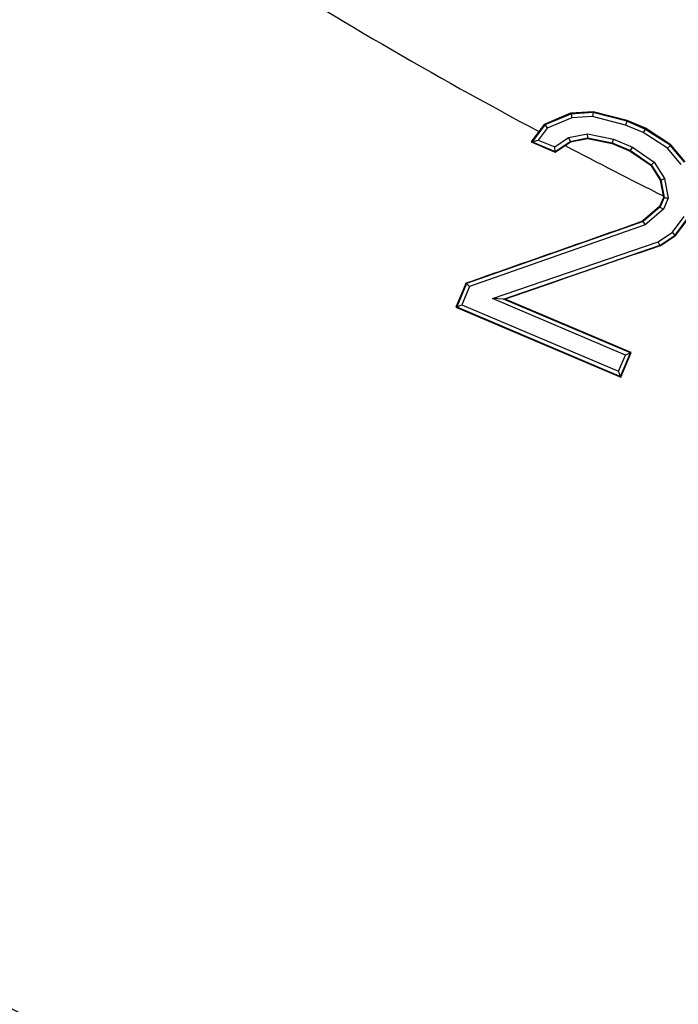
# Model space of a CAD drawing. Header units: inches. Extents: x 0 to 34, y 0 to 22.
# Tile 6 of 175: x 3.51 to 3.719, y 3.801 to 4.113. Entities that reach past the tile are written whole.
import ezdxf

# ---------------------------------------------------------------- set-up
doc = ezdxf.new("R2010")
doc.units = ezdxf.units.IN
doc.header["$LTSCALE"] = 1.87
doc.header["$MEASUREMENT"] = 0
doc.layers.get('0').update_dxf_attribs({"linetype": 'CONTINUOUS'})
doc.layers.add('3_ALL_AXES', color=7, linetype='CONTINUOUS')
doc.layers.add('7_ALL_FEATURES', color=7, linetype='CONTINUOUS')
doc.styles.get("Standard").update_dxf_attribs({"font": 'txt', "width": 0.8})
doc.dimstyles.new('DIMSTYLE_2', dxfattribs={"dimtxt": 0.14, "dimasz": 0.156, "dimexe": 0.125, "dimexo": 0.0625, "dimgap": 0.07, "dimtad": 0, "dimtih": 1, "dimtoh": 1, "dimlfac": 4, "dimzin": 4, "dimdsep": 46, "dimtxsty": 'Standard', "dimblk": '_FILLED', "dimblk1": '_FILLED', "dimblk2": '_FILLED', "dimcen": 0.09, "dimadec": 0, "dimazin": 0, "dimtp": 0.001, "dimtm": 0.001, "dimtfac": 1, "dimtofl": 0, "dimtmove": 0, "dimatfit": 3, "dimldrblk": '_FILLED', "dimfxl": 0, "dimtolj": 1, "dimtzin": 4, "dimarcsym": 0})

# ---------------------------------------------------------------- blocks, each defined once
blk = doc.blocks.new('_FILLED')
at = {"color": 0, "linetype": 'ByBlock'}
blk.add_solid([(0, 0), (-1, 0.2003), (-1, -0.2003)], dxfattribs=at)
blk = doc.blocks.new('*D19')
at = {"color": 2, "linetype": 'Continuous'}
for p, q in [((4.48959, 4.11936), (4.48959, 2.08199)), ((2.70059, 2.55282), (2.70059, 2.08199)), ((3.59509, 2.20699), (2.06907, 2.20699)), ((2.70059, 2.20699), (3.59509, 2.20699)), ((4.48959, 2.20699), (3.59509, 2.20699))]:
    blk.add_line(p, q, dxfattribs=at)
at = {"color": 2, "linetype": 'Continuous', "xscale": 0.156, "yscale": 0.156, "zscale": 0.156, "rotation": 180}
blk.add_blockref('_FILLED', (2.70059, 2.20699), dxfattribs=at)
at = {"color": 2, "linetype": 'Continuous', "xscale": 0.156, "yscale": 0.156, "zscale": 0.156}
blk.add_blockref('_FILLED', (4.48959, 2.20699), dxfattribs=at)
at = {"color": 2, "linetype": 'Continuous', "insert": (1.66307, 2.27699), "char_height": 0.14, "width": 0.784, "attachment_point": 3, "line_spacing_factor": 0.9}
blk.add_mtext('7.16\\P[181,8]', dxfattribs=at)
blk = doc.blocks.new('*D20')
at = {"color": 2, "linetype": 'Continuous'}
for p, q in [((2.42709, 5.45572), (2.42709, 0.87792)), ((4.48959, 4.11936), (4.48959, 0.87792)), ((2.42709, 1.00292), (2.99634, 1.00292)), ((4.48959, 1.00292), (3.92034, 1.00292))]:
    blk.add_line(p, q, dxfattribs=at)
at = {"color": 2, "linetype": 'Continuous', "xscale": 0.156, "yscale": 0.156, "zscale": 0.156, "rotation": 180}
blk.add_blockref('_FILLED', (2.42709, 1.00292), dxfattribs=at)
at = {"color": 2, "linetype": 'Continuous', "xscale": 0.156, "yscale": 0.156, "zscale": 0.156}
blk.add_blockref('_FILLED', (4.48959, 1.00292), dxfattribs=at)
at = {"color": 2, "linetype": 'Continuous', "insert": (3.29034, 1.07292), "char_height": 0.14, "width": 0.784, "attachment_point": 2, "line_spacing_factor": 0.9}
blk.add_mtext('8.25\\P[209,6]', dxfattribs=at)
blk = doc.blocks.new('*D24')
at = {"color": 2, "linetype": 'Continuous'}
for p, q in [((4.49345, 12.0471), (0.99519, 12.0471)), ((1.12019, 12.0471), (1.12019, 5.40379)), ((1.12019, 2.78324), (1.12019, 4.91379)), ((4.42709, 2.78324), (0.99519, 2.78324))]:
    blk.add_line(p, q, dxfattribs=at)
at = {"color": 2, "linetype": 'Continuous', "xscale": 0.156, "yscale": 0.156, "zscale": 0.156}
for p, rotation in [((1.12019, 12.0471), 90), ((1.12019, 2.78324), 270)]:
    blk.add_blockref('_FILLED', p, dxfattribs=dict(at, rotation=rotation))
at = {"color": 2, "linetype": 'Continuous', "insert": (1.00819, 5.33379), "char_height": 0.14, "width": 0.784, "attachment_point": 2, "line_spacing_factor": 0.9}
blk.add_mtext('37.06\\P[941,2]', dxfattribs=at)

msp = doc.modelspace()

# ---------------------------------------------------------------- linework, layer by layer
at = {"color": 7, "linetype": 'Continuous'}
for p, q in [((3.684675, 4.082995), (3.676333, 4.079494)), ((3.691767, 4.083512), (3.684675, 4.082995)), ((3.684729, 4.082765), (3.684675, 4.082995)), ((3.691743, 4.083262), (3.684729, 4.082765)), ((3.69181, 4.083244), (3.691626, 4.082001)), ((3.691743, 4.083262), (3.691767, 4.083512)), ((3.702445, 4.080454), (3.691743, 4.083262)), ((3.702528, 4.080698), (3.691767, 4.083512)), ((3.684729, 4.082765), (3.676465, 4.079324)), ((3.685021, 4.081533), (3.677261, 4.078303)), ((3.684797, 4.08277), (3.685021, 4.081533)), ((3.691626, 4.082001), (3.685021, 4.081533)), ((3.70204, 4.079269), (3.691626, 4.082001)), ((3.702472, 4.080443), (3.70204, 4.079269)), ((3.702445, 4.080454), (3.702528, 4.080698)), ((3.708204, 4.07801), (3.702445, 4.080454)), ((3.708325, 4.078238), (3.702528, 4.080698)), ((3.674632, 4.077201), (3.672201, 4.073928)), ((3.676465, 4.079324), (3.672494, 4.074007)), ((3.677261, 4.078303), (3.674447, 4.074535)), ((3.676333, 4.079494), (3.674632, 4.077201)), ((3.676465, 4.079324), (3.676333, 4.079494)), ((3.676571, 4.079368), (3.677261, 4.078303)), ((3.707619, 4.076901), (3.70204, 4.079269)), ((3.708234, 4.077991), (3.707619, 4.076901)), ((3.715384, 4.071924), (3.707619, 4.076901)), ((3.708204, 4.07801), (3.708325, 4.078238)), ((3.716219, 4.072872), (3.708204, 4.07801)), ((3.716386, 4.073062), (3.708325, 4.078238)), ((3.672494, 4.074007), (3.672201, 4.073928)), ((3.672201, 4.073928), (3.679776, 4.070713)), ((3.672494, 4.074007), (3.674447, 4.074535)), ((3.672494, 4.074007), (3.679756, 4.070925)), ((3.674447, 4.074535), (3.679621, 4.072339)), ((3.679621, 4.072339), (3.684026, 4.075295)), ((3.679756, 4.070925), (3.684515, 4.074118)), ((3.682908, 4.072804), (3.684594, 4.073928)), ((3.684026, 4.075295), (3.690062, 4.076495)), ((3.684584, 4.074165), (3.684026, 4.075295)), ((3.684515, 4.074118), (3.69006, 4.075221)), ((3.684515, 4.074118), (3.684594, 4.073928)), ((3.684594, 4.073928), (3.69006, 4.075004)), ((3.69006, 4.075221), (3.697863, 4.07364)), ((3.69006, 4.075221), (3.69006, 4.075004)), ((3.69006, 4.075004), (3.697797, 4.07343)), ((3.690062, 4.076495), (3.698235, 4.074839)), ((3.690142, 4.075238), (3.690062, 4.076495)), ((3.697863, 4.07364), (3.697797, 4.07343)), ((3.697797, 4.07343), (3.703502, 4.071008)), ((3.697863, 4.07364), (3.703608, 4.071201)), ((3.697904, 4.073632), (3.698235, 4.074839)), ((3.698235, 4.074839), (3.704212, 4.072302)), ((3.679756, 4.070925), (3.679621, 4.072339)), ((3.679756, 4.070925), (3.679776, 4.070713)), ((3.679776, 4.070713), (3.682908, 4.072804)), ((3.703608, 4.071201), (3.703502, 4.071008)), ((3.703502, 4.071008), (3.710009, 4.066536)), ((3.703608, 4.071201), (3.710165, 4.066687)), ((3.703647, 4.071185), (3.704212, 4.072302)), ((3.704212, 4.072302), (3.71108, 4.067574)), ((3.716259, 4.072824), (3.715384, 4.071924)), ((3.719645, 4.066837), (3.715384, 4.071924)), ((3.716219, 4.072872), (3.716386, 4.073062)), ((3.720733, 4.067482), (3.716219, 4.072872)), ((3.720938, 4.067604), (3.716386, 4.073062)), ((3.710234, 4.06664), (3.71108, 4.067574)), ((3.71108, 4.067574), (3.71441, 4.062398)), ((3.710165, 4.066687), (3.710009, 4.066536)), ((3.710009, 4.066536), (3.713033, 4.061857)), ((3.710165, 4.066687), (3.713224, 4.061932)), ((3.713224, 4.061932), (3.713033, 4.061857)), ((3.713033, 4.061857), (3.714033, 4.056347)), ((3.713224, 4.061932), (3.714227, 4.056325)), ((3.713269, 4.061862), (3.71441, 4.062398)), ((3.71441, 4.062398), (3.715522, 4.056179)), ((3.714033, 4.056347), (3.71284, 4.053515)), ((3.714227, 4.056325), (3.712988, 4.053408)), ((3.715522, 4.056179), (3.714025, 4.052653)), ((3.714227, 4.056325), (3.714033, 4.056347)), ((3.71284, 4.053515), (3.707547, 4.04891)), ((3.712988, 4.053408), (3.707631, 4.048765)), ((3.714025, 4.052653), (3.708269, 4.047665)), ((3.712988, 4.053408), (3.71284, 4.053515)), ((3.712951, 4.053319), (3.714025, 4.052653)), ((3.707631, 4.048765), (3.651761, 4.029133)), ((3.707631, 4.048765), (3.707547, 4.04891)), ((3.707571, 4.048713), (3.708269, 4.047665)), ((3.716877, 4.045342), (3.720599, 4.050325)), ((3.71775, 4.044423), (3.72169, 4.049698)), ((3.717864, 4.044303), (3.721845, 4.049609)), ((3.708269, 4.047665), (3.652696, 4.028138)), ((3.659929, 4.024335), (3.712432, 4.042359)), ((3.712432, 4.042359), (3.716877, 4.045342)), ((3.712941, 4.041213), (3.712432, 4.042359)), ((3.712992, 4.04123), (3.71775, 4.044423)), ((3.713062, 4.041089), (3.717864, 4.044303)), ((3.717691, 4.044383), (3.716877, 4.045342)), ((3.71775, 4.044423), (3.717864, 4.044303)), ((3.663417, 4.024212), (3.712992, 4.04123)), ((3.712992, 4.04123), (3.713062, 4.041089)), ((3.651612, 4.029292), (3.648319, 4.021611)), ((3.651761, 4.029133), (3.64862, 4.021733)), ((3.652696, 4.028138), (3.650258, 4.022395)), ((3.651761, 4.029133), (3.651612, 4.029292)), ((3.651761, 4.029133), (3.652696, 4.028138)), ((3.701988, 4.006482), (3.659929, 4.024335)), ((3.663417, 4.024212), (3.659929, 4.024335)), ((3.703626, 4.007144), (3.663417, 4.024212)), ((3.663417, 4.024212), (3.663959, 4.024192)), ((3.703867, 4.007241), (3.663959, 4.024192)), ((3.64862, 4.021733), (3.648319, 4.021611)), ((3.648319, 4.021611), (3.700588, 3.999444)), ((3.64862, 4.021733), (3.650258, 4.022395)), ((3.64862, 4.021733), (3.700476, 3.999722)), ((3.650258, 4.022395), (3.699814, 4.00136)), ((3.699814, 4.00136), (3.701988, 4.006482)), ((3.700476, 3.999722), (3.703626, 4.007144)), ((3.700588, 3.999444), (3.703867, 4.007241)), ((3.703626, 4.007144), (3.701988, 4.006482)), ((3.703626, 4.007144), (3.703867, 4.007241)), ((3.700476, 3.999722), (3.699814, 4.00136)), ((3.700476, 3.999722), (3.700588, 3.999444))]:
    msp.add_line(p, q, dxfattribs=at)
for centre, radius, start, end in [((4.489588, 5.402986), 1.376091, 220.078592, 337.49892), ((4.404841, 5.443327), 1.549033, 233.489679, 241.875023), ((4.418428, 5.467017), 1.576332, 242.186023, 243.453916), ((-1.818304, 19.715247), 16.612319, 289.2243934, 289.4288328), ((9.213001, -12.021572), 16.978175, 108.901469, 109.0767118), ((4.489588, 4.158236), 1.20375, 191.866978, 260.945445)]:
    msp.add_arc(centre, radius, start, end, dxfattribs=at)
for points, knots in [([(4.031774, 4.063862), (3.990005, 4.075928), (3.907437, 4.103872), (3.748098, 4.17439), (3.636051, 4.243393), (3.566434, 4.295718)], [0, 0, 0, 0, 0.2497215, 0.4997853, 1, 1, 1, 1]), ([(4.080246, 4.049168), (4.033941, 4.060798), (3.942342, 4.088674), (3.809726, 4.143918), (3.683077, 4.212072), (3.603527, 4.265754), (3.565234, 4.294536)], [0, 0, 0, 0, 0.2495199, 0.499444, 0.7496399, 1, 1, 1, 1]), ([(4.255162, 3.984564), (4.191013, 3.992134), (4.063372, 4.015801), (3.878074, 4.075982), (3.701901, 4.16003), (3.592673, 4.231121), (3.540747, 4.270156)], [0, 0, 0, 0, 0.249158, 0.4990538, 0.7494243, 1, 1, 1, 1]), ([(4.255188, 3.98275), (4.190915, 3.990316), (4.063026, 4.014001), (3.877365, 4.074268), (3.700843, 4.158463), (3.591401, 4.22969), (3.539374, 4.268801)], [0, 0, 0, 0, 0.2491491, 0.4990437, 0.7494182, 1, 1, 1, 1]), ([(4.255532, 3.95908), (4.189698, 3.966584), (4.058653, 3.990425), (3.868356, 4.051701), (3.68739, 4.137654), (3.57521, 4.210534), (3.521899, 4.250585)], [0, 0, 0, 0, 0.2490589, 0.4989485, 0.7493664, 1, 1, 1, 1]), ([(5.575044, 4.080884), (5.538185, 4.045842), (5.461214, 3.979078), (5.33726, 3.889559), (5.205744, 3.810958), (5.067617, 3.743515), (4.923735, 3.6877), (4.77496, 3.644176), (4.622196, 3.613586), (4.466375, 3.596624), (4.308597, 3.593837), (4.096867, 3.608622), (3.833808, 3.661415), (3.532162, 3.777095), (3.34625, 3.887802), (3.25906, 3.950974)], [0, 0, 0, 0, 0.060693, 0.1214019, 0.1822465, 0.2433121, 0.3046266, 0.3662008, 0.4280717, 0.4903125, 0.5530023, 0.6161295, 0.7433476, 0.8715077, 1, 1, 1, 1]), ([(5.575034, 4.076389), (5.538146, 4.041381), (5.461133, 3.974688), (5.337149, 3.885268), (5.205643, 3.806757), (5.067559, 3.739387), (4.923743, 3.683626), (4.77505, 3.640138), (4.622374, 3.609564), (4.46664, 3.592598), (4.308942, 3.589785), (4.097295, 3.604505), (3.834306, 3.65715), (3.532662, 3.772513), (3.346661, 3.88292), (3.259398, 3.945925)], [0, 0, 0, 0, 0.0607138, 0.1214326, 0.1822788, 0.2433403, 0.3046461, 0.3662088, 0.4280678, 0.4902983, 0.5529814, 0.6161059, 0.7433295, 0.8715024, 1, 1, 1, 1]), ([(3.714248, 4.056203), (3.714243, 4.056333), (3.714945, 4.056249), (3.715225, 4.056219), (3.715522, 4.056179)], [0, 0, 0, 0, 0.3030192, 1, 1, 1, 1])]:
    msp.add_open_spline(points, degree=3, knots=knots, dxfattribs=at)
at = {"layer": '3_ALL_AXES', "color": 7, "linetype": 'Continuous'}
msp.add_arc((4.489588, 4.158236), 1.375, 190.387114, 268.172619, dxfattribs=at)
at = {"layer": '7_ALL_FEATURES', "color": 7, "linetype": 'Continuous'}
msp.add_circle((4.489588, 5.402986), 1.375, dxfattribs=at)
msp.add_arc((4.489588, 5.402986), 1.36, 142.180756, 307.927243, dxfattribs=at)

# ---------------------------------------------------------------- dimensions: what is measured, and where the dimension line sits
at = {"color": 2, "linetype": 'Continuous'}
for base, p1, p2, angle, picture, middle in [((1.120192, 2.783236), (4.555951, 12.047102), (4.489588, 2.783236), 270, '*D24', (1.120192, 5.158785)), ((2.427088, 1.002924), (4.489588, 4.181861), (2.427088, 5.518223), 180, '*D20', (3.458338, 0.897924)), ((2.700588, 2.206988), (4.489588, 4.181861), (2.700588, 2.615316), 180, '*D19', (1.607071, 2.101988))]:
    dim = msp.add_linear_dim(base=base, p1=p1, p2=p2, angle=angle, dimstyle='DIMSTYLE_2', dxfattribs=at)
    dim.commit()
    dim.dimension.update_dxf_attribs({"geometry": picture, "text_midpoint": middle, "dimtype": 160})

doc.saveas('drawing.dxf')
